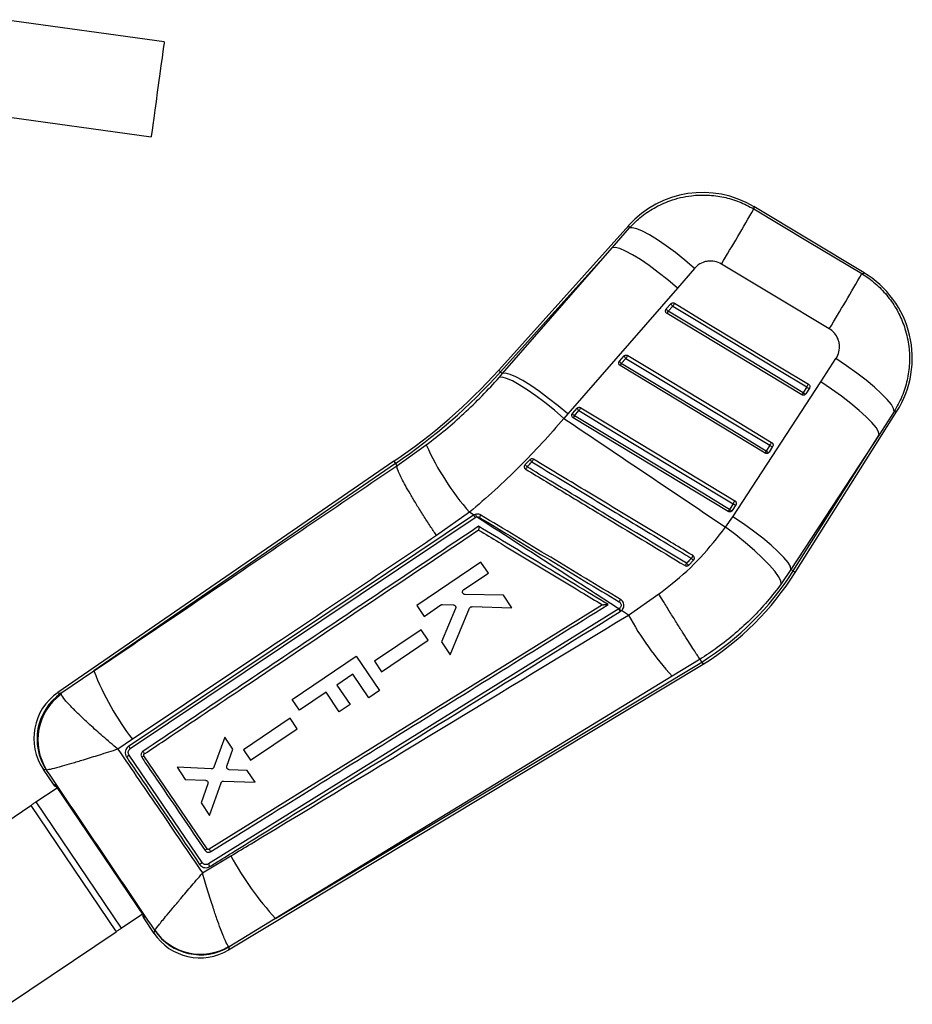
# Model space of a CAD drawing. Extents: x 37 to 414, y 8 to 317.
# Tile 13 of 18: x 92 to 127, y 258 to 296. Entities that reach past the tile are written whole.
import ezdxf

# ---------------------------------------------------------------- set-up
doc = ezdxf.new("R2010")
doc.units = 0
doc.header["$LTSCALE"] = 1.111111
doc.layers.get('0').update_dxf_attribs({"linetype": 'CONTINUOUS'})

msp = doc.modelspace()

# ---------------------------------------------------------------- linework, layer by layer
at = {"color": 7, "linetype": 'CONTINUOUS'}
for p, q in [((97.889884, 294.975949), (91.722652, 295.826932)), ((91.216396, 292.157991), (97.383626, 291.307007)), ((124.909078, 286.054533), (120.646938, 288.612419)), ((115.822891, 287.888855), (110.800681, 282.305196)), ((115.184431, 287.028856), (115.845629, 287.789285)), ((115.184431, 287.028856), (110.875341, 282.238042)), ((110.949913, 282.170967), (115.184431, 287.028856)), ((118.365178, 286.23048), (117.702843, 285.470799)), ((117.702843, 285.470799), (113.469479, 280.611117)), ((117.258347, 284.64387), (117.273513, 284.665505)), ((117.273513, 284.665505), (117.45188, 284.863814)), ((117.346932, 284.574097), (117.525304, 284.772404)), ((122.504721, 281.351453), (117.299557, 284.494238)), ((115.461251, 282.650652), (115.639623, 282.848962)), ((115.534647, 282.559267), (115.71302, 282.757574)), ((123.240269, 281.850115), (123.823893, 282.74639)), ((115.446178, 282.629184), (115.461251, 282.650652)), ((121.084342, 279.099982), (115.487295, 282.479377)), ((110.818524, 282.020962), (110.949913, 282.170967)), ((110.875341, 282.238042), (110.949913, 282.170967)), ((119.843958, 276.645395), (123.240269, 281.850115)), ((122.691951, 281.652986), (122.552145, 281.431387)), ((122.797986, 281.609125), (122.658186, 281.387525)), ((122.658186, 281.387525), (122.651547, 281.378135)), ((113.648994, 280.635795), (113.827366, 280.834104)), ((113.469479, 280.611117), (113.32002, 280.441141)), ((113.633977, 280.614439), (113.648994, 280.635795)), ((119.663969, 276.848507), (113.675032, 280.464517)), ((113.722374, 280.544426), (113.900746, 280.742732)), ((122.253724, 274.498853), (126.17895, 280.720817)), ((126.070778, 280.703865), (125.484809, 279.808725)), ((125.484809, 279.808725), (122.086533, 274.604329)), ((122.168793, 274.552436), (125.484809, 279.808725)), ((106.875293, 278.615316), (108.004525, 279.415632)), ((121.271539, 279.40152), (121.131733, 279.179921)), ((121.377602, 279.357645), (121.237802, 279.136045)), ((121.237802, 279.136045), (121.231047, 279.126508)), ((106.758087, 278.787256), (93.78178, 269.858792)), ((106.814651, 278.704278), (95.175549, 270.695891)), ((106.758087, 278.787256), (106.814651, 278.704278)), ((106.814651, 278.704278), (106.875293, 278.615316)), ((106.875323, 278.615101), (106.875293, 278.615316)), ((111.820814, 278.655839), (111.804473, 278.634505)), ((119.851138, 277.150054), (119.711332, 276.928455)), ((119.957224, 277.10617), (119.817423, 276.884571)), ((109.828005, 276.703377), (96.508955, 267.784001)), ((96.579426, 267.696611), (109.896671, 276.618119)), ((109.674912, 276.816228), (108.402336, 275.917839)), ((109.839012, 276.710361), (109.674912, 276.816228)), ((109.839012, 276.710361), (109.828005, 276.703377)), ((109.896671, 276.618119), (109.948003, 276.640041)), ((119.564214, 276.243888), (119.843958, 276.645395)), ((119.817423, 276.884571), (119.810585, 276.874932)), ((110.11738, 274.896203), (107.640125, 273.22372)), ((110.402072, 274.474702), (110.11738, 274.896203)), ((118.137417, 274.777282), (118.326556, 274.970097)), ((118.326556, 274.970097), (118.337098, 274.982887)), ((109.450644, 273.832344), (110.402072, 274.474702)), ((122.086533, 274.604329), (121.705351, 274.052485)), ((122.168793, 274.552436), (122.086533, 274.604329)), ((110.982729, 273.615014), (109.505822, 273.644891)), ((111.307618, 273.133995), (110.982729, 273.615014)), ((115.809993, 272.851042), (116.980695, 273.666477)), ((114.80667, 273.247469), (99.619514, 263.812854)), ((107.640125, 273.22372), (107.924834, 272.802182)), ((107.924834, 272.802182), (108.574044, 273.240503)), ((108.634758, 273.257889), (109.04486, 273.243062)), ((114.80667, 273.247469), (114.807007, 273.247679)), ((115.438259, 273.091684), (99.595604, 263.246589)), ((109.135766, 273.100219), (108.593151, 271.812679)), ((108.931181, 271.312193), (109.67824, 273.112634)), ((109.775373, 273.175594), (111.307618, 273.133995)), ((115.458055, 273.103925), (115.438259, 273.091684)), ((115.492532, 272.988234), (115.512395, 273.000578)), ((115.512395, 273.000578), (115.54372, 273.023416)), ((115.809993, 272.851042), (115.54372, 273.023416)), ((107.812625, 272.286328), (106.011213, 271.070118)), ((108.084817, 271.883328), (107.812625, 272.286328)), ((106.283419, 270.667089), (108.084817, 271.883328)), ((108.593151, 271.812679), (108.931181, 271.312193)), ((100.372785, 259.931375), (118.695487, 270.953942)), ((102.185097, 261.138817), (118.642963, 271.039539)), ((102.827097, 269.596904), (105.304208, 271.269643)), ((105.304208, 271.269643), (106.204398, 269.936576)), ((106.011213, 271.070118), (106.283419, 270.667089)), ((118.576885, 271.147214), (117.500149, 270.493693)), ((118.576924, 271.147164), (118.576885, 271.147214)), ((118.642963, 271.039539), (118.576924, 271.147164)), ((118.642963, 271.039539), (118.695487, 270.953942)), ((93.896724, 269.831956), (95.175549, 270.695891)), ((105.171389, 270.566158), (104.554616, 270.149665)), ((105.786909, 269.654653), (105.171389, 270.566158)), ((117.500149, 270.493693), (102.185097, 261.138817)), ((93.896724, 269.831956), (93.909078, 269.792778)), ((104.142373, 269.871287), (103.111767, 269.175342)), ((104.648963, 269.121095), (104.142373, 269.871287)), ((104.554616, 270.149665), (105.061203, 269.399473)), ((106.204398, 269.936576), (105.786909, 269.654653)), ((103.111767, 269.175342), (102.827097, 269.596904)), ((105.061203, 269.399473), (104.648963, 269.121095)), ((102.748093, 268.866369), (100.946662, 267.650138)), ((103.020285, 268.463368), (102.748093, 268.866369)), ((101.21887, 267.247105), (103.020285, 268.463368)), ((96.667628, 268.056233), (96.098767, 267.677361)), ((100.222531, 268.139064), (99.806367, 266.983709)), ((100.535009, 267.676416), (100.222531, 268.139064)), ((96.508856, 267.783933), (96.497062, 267.775583)), ((100.306546, 267.020174), (100.535009, 267.676416)), ((100.946662, 267.650138), (101.21887, 267.247105)), ((99.354224, 263.297803), (96.531078, 267.447933)), ((99.551027, 263.827701), (97.105228, 267.42123)), ((97.113404, 267.487319), (97.119235, 267.491896)), ((93.220586, 266.894349), (93.631146, 266.286361)), ((93.350212, 266.872336), (93.337384, 266.877316)), ((99.705348, 266.916211), (98.383764, 266.978095)), ((98.383764, 266.978095), (98.702188, 266.506634)), ((101.092881, 266.850439), (100.398128, 266.883778)), ((101.398942, 266.397289), (101.092881, 266.850439)), ((98.702188, 266.506634), (99.481083, 266.474992)), ((99.641243, 265.116254), (100.082342, 266.378386)), ((100.182792, 266.446707), (101.398942, 266.397289)), ((92.936341, 265.638522), (93.753521, 266.190345)), ((93.670609, 266.313127), (97.126834, 261.194895)), ((93.731646, 266.22117), (93.732377, 266.221656)), ((93.731646, 266.22117), (93.752792, 266.189853)), ((99.573622, 266.33746), (99.310238, 265.606344)), ((92.936341, 265.638522), (96.226763, 260.765825)), ((99.310238, 265.606344), (99.641243, 265.116254)), ((88.589531, 262.70322), (92.737107, 265.503983)), ((92.737107, 265.503983), (96.027529, 260.631287)), ((99.619514, 263.812855), (99.619666, 263.812949)), ((99.368747, 262.898312), (100.463108, 263.557902)), ((96.226763, 260.765825), (97.043943, 261.317648)), ((97.064343, 261.285868), (97.065066, 261.286366)), ((97.087266, 261.16829), (97.492393, 260.568346)), ((102.185097, 261.138817), (100.392534, 260.042746)), ((97.521448, 260.67766), (97.522143, 260.686235)), ((91.879953, 257.830524), (96.027529, 260.631287)), ((100.392534, 260.042746), (100.374336, 260.059914))]:
    msp.add_line(p, q, dxfattribs=at)
at = {"color": 7, "linetype": 'CONTINUOUS', "flags": 128}
for points in [[(97.889884, 294.975949), (97.889385, 294.972337), (97.881432, 294.914711), (97.864078, 294.78894), (97.83799, 294.599858), (97.804164, 294.354733), (97.763909, 294.06298), (97.718764, 293.735817), (97.67047, 293.385813), (97.620877, 293.026419), (97.571896, 292.671449), (97.52541, 292.334539), (97.483198, 292.02864), (97.446892, 291.765508)], [(97.446892, 291.765508), (97.417879, 291.555252), (97.397279, 291.405954), (97.38588, 291.323352), (97.383626, 291.307007)], [(120.653428, 288.524014), (122.71943, 287.285658), (124.820836, 286.026069)], [(118.365178, 286.23048), (117.993057, 286.543666), (117.6231, 286.836778), (117.265075, 287.102062), (116.928458, 287.332509), (116.622145, 287.522019), (116.354239, 287.665583), (116.13182, 287.759405), (115.960776, 287.801007), (115.845629, 287.789285)], [(117.702843, 285.470799), (117.332185, 285.781982), (116.963613, 286.073361), (116.60678, 286.337304), (116.271024, 286.566904), (115.965131, 286.756148), (115.697114, 286.900085), (115.473983, 286.994948), (115.301588, 287.038247), (115.184431, 287.028856)], [(123.565766, 283.897598), (121.465315, 285.158672), (119.400251, 286.398501)], [(117.525304, 284.772404), (117.71839, 284.655824), (118.49074, 284.189512), (121.580137, 282.324256), (122.691951, 281.652986)], [(117.593303, 284.883909), (117.786389, 284.767329), (118.558733, 284.301006), (121.648108, 282.435714), (122.759911, 281.764433)], [(122.552145, 281.431387), (122.359059, 281.547966), (121.58671, 282.014282), (118.497318, 283.879537), (117.346932, 284.574097)], [(115.71302, 282.757574), (115.906106, 282.640994), (116.678455, 282.174679), (119.76783, 280.309409), (121.271539, 279.40152)], [(115.781041, 282.869056), (115.974121, 282.752474), (116.746465, 282.286153), (119.835829, 280.420859), (121.339527, 279.512962)], [(126.070778, 280.703865), (126.050143, 280.820252), (125.960697, 280.977213), (125.804897, 281.170462), (125.586998, 281.394711), (125.31296, 281.643822), (124.990289, 281.910981), (124.627805, 282.188876), (124.235424, 282.469909), (123.823893, 282.74639)], [(121.131733, 279.179921), (120.938647, 279.2965), (120.166303, 279.762818), (117.076928, 281.628088), (115.534647, 282.559267)], [(113.32002, 280.441141), (112.952408, 280.755404), (112.586767, 281.049854), (112.23266, 281.316786), (111.899349, 281.549225), (111.595547, 281.741091), (111.329192, 281.887371), (111.107253, 281.984239), (110.935536, 282.029161), (110.818524, 282.020962)], [(113.469479, 280.611117), (113.098677, 280.922523), (112.729929, 281.214144), (112.372913, 281.478342), (112.036969, 281.708192), (111.730916, 281.897672), (111.462756, 282.041816), (111.239526, 282.136846), (111.067075, 282.180278), (110.949913, 282.170967)], [(125.484809, 279.808725), (125.461205, 279.926541), (125.369679, 280.084424), (125.212709, 280.278098), (124.994545, 280.502324), (124.721081, 280.751036), (124.399723, 281.017504), (124.039165, 281.294517), (123.649163, 281.574579), (123.240269, 281.850115)], [(113.968773, 280.854199), (114.161858, 280.737619), (114.934197, 280.271296), (118.023555, 278.406004), (119.919143, 277.261487)], [(119.711332, 276.928455), (119.518246, 277.045034), (118.745908, 277.511355), (115.656539, 279.376627), (113.722374, 280.544426)], [(113.900746, 280.742732), (114.093832, 280.626153), (114.86617, 280.159835), (117.95554, 278.29456), (119.851138, 277.150054)], [(122.086533, 274.604329), (122.063028, 274.722201), (121.971651, 274.880102), (121.81488, 275.073765), (121.596942, 275.297953), (121.323743, 275.546606), (121.002661, 275.813001), (120.642373, 276.089936), (120.252631, 276.369923), (119.843958, 276.645395)], [(121.705351, 274.052485), (121.688584, 274.172477), (121.605568, 274.337139), (121.458582, 274.541955), (121.251649, 274.78131), (120.990454, 275.048639), (120.682154, 275.33661), (120.335205, 275.637328), (119.959117, 275.942544), (119.564214, 276.243888)], [(93.630862, 266.286788), (93.63536, 266.289768), (93.648611, 266.29855), (93.670609, 266.313127)], [(92.737107, 265.503983), (92.760626, 265.519865), (92.784694, 265.536118), (92.809237, 265.552692), (92.834177, 265.569533), (92.859437, 265.58659), (92.884937, 265.603811), (92.910598, 265.621139), (92.936341, 265.638522)], [(97.126834, 261.194895), (97.105095, 261.179936), (97.091999, 261.170925), (97.087553, 261.167866)], [(96.027529, 260.631287), (96.051048, 260.647169), (96.075116, 260.663421), (96.099659, 260.679995), (96.124599, 260.696836), (96.149859, 260.713894), (96.175359, 260.731114), (96.20102, 260.748443), (96.226763, 260.765825)]]:
    msp.add_lwpolyline(points, dxfattribs=at)
at = {"color": 8, "linetype": 'CONTINUOUS', "flags": 128}
for points in [[(120.646938, 288.612419), (120.647666, 288.602557), (120.653428, 288.524014)], [(115.845629, 287.789285), (115.825435, 287.877706), (115.822891, 287.888855)], [(124.820836, 286.026069), (124.899586, 286.051473), (124.909078, 286.054533)], [(110.800681, 282.305196), (110.80535, 282.300997), (110.819357, 282.2884), (110.842691, 282.267411), (110.875341, 282.238042)], [(126.17895, 280.720817), (126.167387, 280.719004), (126.070778, 280.703865)], [(122.168793, 274.552436), (122.205941, 274.529002), (122.232482, 274.512255), (122.248415, 274.502205), (122.253724, 274.498853)], [(93.78178, 269.858792), (93.794731, 269.855769), (93.896724, 269.831956)], [(93.337384, 266.877316), (93.233743, 266.89243), (93.220586, 266.894349)], [(97.492393, 260.568346), (97.495669, 260.580667), (97.521448, 260.67766)], [(100.392534, 260.042746), (100.375012, 259.943928), (100.372785, 259.931375)]]:
    msp.add_lwpolyline(points, dxfattribs=at)
at = {"color": 7, "linetype": 'CONTINUOUS'}
for centre, radius, start, end in [((118.673791, 285.324616), 3.834444, 58.8293659, 138.174783), ((29.068369, 341.089274), 105.597962, 328.8074998, 330.14632359), ((32.832177, 338.833641), 106.068625, 328.80654804, 330.1413267), ((122.935927, 282.76673), 3.834444, 327.6329701, 59.2529933), ((117.458991, 284.739291), 0.199615, 201.6936735, 235.8491875), ((117.637497, 284.937715), 0.199787, 201.709257, 235.8361205), ((124.107968, 280.834586), 7.670584, 148.1361402, 149.1116983), ((120.206243, 282.823894), 3.352443, 148.5289251, 150.1159192), ((115.825057, 282.922721), 0.199565, 201.6910563, 235.8468039), ((121.951379, 279.027741), 7.268341, 148.0958624, 149.1253531), ((115.646719, 282.724444), 0.199608, 201.6960739, 235.8434756), ((118.268645, 280.884778), 3.206035, 148.5138222, 150.1735589), ((94.453421, 297.008705), 21.986951, 304.0301707, 318.0302673), ((94.453421, 297.008705), 22.087373, 304.0316928, 318.0302673), ((129.242346, 277.734999), 7.632712, 148.1352154, 149.1150918), ((122.811955, 281.792994), 0.184399, 229.3992729, 265.6556434), ((125.420605, 279.675506), 3.36321, 148.5278029, 150.1112394), ((122.672175, 281.571459), 0.184465, 229.4062362, 265.6507867), ((114.012716, 280.907806), 0.199465, 201.6845403, 235.8508348), ((119.923446, 277.143638), 7.016152, 148.0715549, 149.1379588), ((113.834317, 280.70948), 0.199435, 201.6830078, 235.8540569), ((116.372304, 278.920512), 3.10793, 148.4994565, 150.2117909), ((117.678523, 283.79578), 10.619413, 204.3598449, 221.090067), ((127.546828, 275.649564), 7.31139, 148.1020435, 149.1250605), ((121.391617, 279.541658), 0.184546, 229.4080875, 265.6446306), ((123.901547, 277.483845), 3.247851, 148.5190819, 150.1585492), ((121.251827, 279.320099), 0.184587, 229.412511, 265.6423132), ((112.286782, 279.010246), 0.585432, 217.2560463, 228.4452104), ((139.817156, 261.675371), 32.63366, 148.8171042, 149.0048311), ((112.390398, 279.115952), 0.46818, 215.0854087, 229.1342977), ((131.743436, 266.91746), 22.951713, 148.6324056, 148.9317456), ((125.864261, 273.556881), 7.004894, 148.0715599, 149.1393526), ((119.971228, 277.290191), 0.184553, 229.4053303, 265.6481753), ((109.612956, 276.459896), 0.324852, 29.1476076, 48.5482375), ((109.561467, 276.580719), 0.391061, 8.7252048, 24.3142181), ((106.479995, 278.811048), 4.194652, 328.5372719, 329.941223), ((122.370455, 275.299096), 3.118613, 148.5024115, 150.2096973), ((119.831433, 277.068621), 0.184583, 229.4086209, 265.6469904), ((130.875309, 267.440123), 14.74493, 148.5008191, 148.9739375), ((129.685566, 267.792957), 13.605575, 148.7524253, 149.1941792), ((118.364419, 275.120666), 0.411634, 220.9883681, 236.532371), ((118.49619, 275.268843), 0.343547, 221.7521226, 240.4113074), ((112.711433, 280.518761), 11.182071, 302.0358748, 327.75357), ((112.711433, 280.518761), 11.282493, 302.0331412, 327.75357), ((111.037264, 276.057267), 5.17704, 328.5912829, 329.7485549), ((115.100723, 272.84864), 0.415934, 19.6100809, 35.7559717), ((115.11623, 272.858237), 0.42096, 19.7632354, 35.7069248), ((126.142948, 278.474922), 11.764268, 208.5579674, 222.7210575), ((104.720007, 274.349406), 10.219826, 200.9463065, 218.0086807), ((94.996397, 268.093514), 2.142778, 124.3282463, 214.2155079), ((95.130233, 268.068178), 2.152315, 124.9672698, 213.5932269), ((95.168491, 268.038079), 2.159882, 125.668402, 212.6649321), ((100.99981, 261.573541), 2.679591, 122.7294648, 124.953775), ((111.317332, 269.46189), 12.356021, 208.5432988, 222.3458839), ((99.296288, 261.89451), 2.151925, 214.4349499, 300.6255816), ((99.288971, 261.924725), 2.157669, 215.0292202, 300.2004401), ((99.268204, 261.767511), 2.142778, 213.7953499, 301.2503731)]:
    msp.add_arc(centre, radius, start, end, dxfattribs=at)
for centre, major_axis, start_param, end_param in [((115.630534, 280.864157), (22.000016, 14.576855), 3.141928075, 3.201772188), ((118.828884, 276.127808), (21.740981, 14.960452), 3.08141312, 3.141257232)]:
    msp.add_ellipse(centre, major_axis=major_axis, ratio=0.069924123, start_param=start_param, end_param=end_param, dxfattribs=at)
for points, knots in [([(115.845629, 287.789285), (115.976425, 287.922774), (116.263752, 288.216018), (116.791849, 288.573583), (117.458113, 288.882757), (118.162959, 289.048463), (118.867999, 289.074762), (119.491789, 288.995249), (120.098068, 288.819162), (120.468308, 288.622396), (120.653428, 288.524014)], [0, 0, 0, 0, 0.106310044, 0.233536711, 0.36076231, 0.523360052, 0.642349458, 0.761336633, 0.880668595, 1, 1, 1, 1]), ([(119.400251, 286.398501), (119.318976, 286.43839), (119.237322, 286.478465), (119.061553, 286.515426), (118.906045, 286.521344), (118.664666, 286.461026), (118.487773, 286.35913), (118.39326, 286.259949), (118.365178, 286.23048)], [0, 0, 0, 0, 0.235154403, 0.23624698, 0.47233485, 0.635246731, 0.891623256, 1, 1, 1, 1]), ([(124.820836, 286.026069), (124.888883, 285.983046), (125.135709, 285.82699), (125.523825, 285.501691), (125.939653, 285.024113), (126.267136, 284.4861), (126.513546, 283.881043), (126.652884, 283.23217), (126.675605, 282.560341), (126.586986, 281.910831), (126.393439, 281.279276), (126.178332, 280.89567), (126.070778, 280.703865)], [0, 0, 0, 0, 0.039752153, 0.144191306, 0.248629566, 0.351138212, 0.453647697, 0.569708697, 0.676651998, 0.783596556, 0.891797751, 1, 1, 1, 1]), ([(117.299557, 284.494238), (117.289465, 284.501752), (117.269284, 284.516778), (117.250459, 284.55029), (117.243071, 284.587437), (117.24721, 284.619892), (117.255423, 284.637575), (117.258347, 284.64387)], [0, 0, 0, 0, 0.217819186, 0.435567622, 0.654704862, 0.877065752, 1, 1, 1, 1]), ([(117.45188, 284.863814), (117.454403, 284.866449), (117.465522, 284.878065), (117.49033, 284.893623), (117.527424, 284.902178), (117.563585, 284.898798), (117.584118, 284.888511), (117.593303, 284.883909)], [0, 0, 0, 0, 0.071521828, 0.31524761, 0.558976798, 0.802705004, 1, 1, 1, 1]), ([(123.823893, 282.74639), (123.825121, 282.748291), (123.876871, 282.828435), (123.952672, 283.005607), (123.968372, 283.247612), (123.921473, 283.477655), (123.816772, 283.688319), (123.672406, 283.830604), (123.580523, 283.888327), (123.565766, 283.897598)], [0, 0, 0, 0, 0.0052142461, 0.2197867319, 0.434653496, 0.5507216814, 0.7539153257, 0.9604758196, 1, 1, 1, 1]), ([(115.639623, 282.848962), (115.642192, 282.851642), (115.653363, 282.863299), (115.678257, 282.878851), (115.715371, 282.887334), (115.751455, 282.883896), (115.77192, 282.873631), (115.781041, 282.869056)], [0, 0, 0, 0, 0.0727859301, 0.3165415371, 0.5602775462, 0.8040215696, 1, 1, 1, 1]), ([(115.487295, 282.479377), (115.477205, 282.486892), (115.457027, 282.501921), (115.438195, 282.535428), (115.430809, 282.572576), (115.434955, 282.605098), (115.443218, 282.622831), (115.446178, 282.629184)], [0, 0, 0, 0, 0.217548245, 0.435062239, 0.653944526, 0.876030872, 1, 1, 1, 1]), ([(108.004525, 279.415632), (108.253549, 279.609556), (108.751576, 279.997389), (109.471447, 280.633958), (110.168509, 281.306811), (110.601854, 281.782914), (110.818524, 282.020962)], [0, 0, 0, 0, 0.246010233, 0.492000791, 0.746003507, 1, 1, 1, 1]), ([(122.759911, 281.764433), (122.761978, 281.763127), (122.774712, 281.755076), (122.79486, 281.735197), (122.812099, 281.700873), (122.816849, 281.663013), (122.810427, 281.631427), (122.801174, 281.614838), (122.797986, 281.609125)], [0, 0, 0, 0, 0.041053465, 0.25294638, 0.464848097, 0.676751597, 0.888657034, 1, 1, 1, 1]), ([(122.651547, 281.378135), (122.642614, 281.368867), (122.624748, 281.35033), (122.588031, 281.335869), (122.549326, 281.33388), (122.521182, 281.342093), (122.507458, 281.349897), (122.504721, 281.351453)], [0, 0, 0, 0, 0.237470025, 0.47499419, 0.710450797, 0.94224375, 1, 1, 1, 1]), ([(113.827366, 280.834104), (113.829966, 280.836817), (113.841169, 280.848506), (113.866126, 280.864046), (113.903248, 280.872484), (113.93928, 280.86901), (113.959696, 280.858757), (113.968773, 280.854199)], [0, 0, 0, 0, 0.073680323, 0.317420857, 0.561170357, 0.804919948, 1, 1, 1, 1]), ([(113.32002, 280.441141), (113.044173, 280.124303), (112.492477, 279.490622), (111.599556, 278.567388), (110.663634, 277.667687), (110.00449, 277.100052), (109.674912, 276.816228)], [0, 0, 0, 0, 0.2468872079, 0.4937775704, 0.7468837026, 1, 1, 1, 1]), ([(113.32002, 280.441141), (114.26597, 279.804576), (116.346642, 278.404413), (118.428723, 277.006344), (119.564214, 276.243888)], [0, 0, 0, 0, 0.454636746, 1, 1, 1, 1]), ([(113.675032, 280.464517), (113.664942, 280.472032), (113.644765, 280.48706), (113.625933, 280.520567), (113.618547, 280.557715), (113.622698, 280.590283), (113.630993, 280.608049), (113.633977, 280.614439)], [0, 0, 0, 0, 0.2173834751, 0.4347303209, 0.6534425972, 0.8753557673, 1, 1, 1, 1]), ([(121.339527, 279.512962), (121.341648, 279.51162), (121.354434, 279.503529), (121.374595, 279.483567), (121.391769, 279.449213), (121.396461, 279.411347), (121.389996, 279.379834), (121.380763, 279.363304), (121.377602, 279.357645)], [0, 0, 0, 0, 0.0421388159, 0.2540163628, 0.4659075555, 0.6777901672, 0.8896843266, 1, 1, 1, 1]), ([(121.231047, 279.126508), (121.222098, 279.117256), (121.2042, 279.098749), (121.167457, 279.084358), (121.12875, 279.082427), (121.100687, 279.090679), (121.087023, 279.098455), (121.084342, 279.099982)], [0, 0, 0, 0, 0.2377556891, 0.4755740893, 0.7112939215, 0.9433449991, 1, 1, 1, 1]), ([(95.175549, 270.695891), (97.016442, 271.94167), (100.916246, 274.580768), (104.816286, 277.22112), (106.875323, 278.615101)], [0, 0, 0, 0, 0.4720472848, 1, 1, 1, 1]), ([(108.402336, 275.917839), (108.388393, 275.938524), (108.296084, 276.075472), (108.111142, 276.354425), (107.857338, 276.74865), (107.608006, 277.14962), (107.386338, 277.521364), (107.197462, 277.854608), (107.047908, 278.138546), (106.941422, 278.365541), (106.878406, 278.533202), (106.876351, 278.587801), (106.875323, 278.615101)], [0, 0, 0, 0, 0.016455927, 0.108947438, 0.220329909, 0.331712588, 0.443094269, 0.554475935, 0.665856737, 0.777237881, 0.888618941, 1, 1, 1, 1]), ([(111.804473, 278.634505), (111.799089, 278.622946), (111.788322, 278.599829), (111.787884, 278.5608), (111.799579, 278.52426), (111.819794, 278.496836), (111.836717, 278.485106), (111.843232, 278.48059)], [0, 0, 0, 0, 0.216358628, 0.43270099, 0.648896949, 0.864833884, 1, 1, 1, 1]), ([(112.007289, 278.846844), (111.955959, 278.794268), (111.893815, 278.730615), (111.831635, 278.666923), (111.820814, 278.655839)], [0, 0, 0, 0, 0.825969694, 1, 1, 1, 1]), ([(111.898444, 278.572155), (111.924812, 278.599106), (111.986708, 278.662371), (112.048567, 278.7256), (112.084074, 278.761894)], [0, 0, 0, 0, 0.42600472, 1, 1, 1, 1]), ([(118.0537, 274.850673), (117.02007, 275.4756), (115.274168, 276.531162), (113.222419, 277.771662), (112.204298, 278.387231), (111.898444, 278.572155)], [0, 0, 0, 0, 0.5037777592, 0.8509294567, 1, 1, 1, 1]), ([(112.146223, 278.864441), (112.135399, 278.869683), (112.11312, 278.880474), (112.074946, 278.882044), (112.038042, 278.871574), (112.016677, 278.856391), (112.007568, 278.847128), (112.007289, 278.846844)], [0, 0, 0, 0, 0.237620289, 0.489101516, 0.740578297, 0.992052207, 1, 1, 1, 1]), ([(112.084074, 278.761894), (113.117286, 278.137203), (114.862506, 277.082025), (116.914449, 275.841425), (117.933177, 275.22551), (118.239892, 275.040072)], [0, 0, 0, 0, 0.503531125, 0.850524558, 1, 1, 1, 1]), ([(118.303079, 275.144148), (118.239868, 275.182342), (117.919258, 275.376066), (116.569062, 276.191933), (114.579981, 277.393826), (112.848306, 278.440202), (112.146223, 278.864441)], [0, 0, 0, 0, 0.030799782, 0.156220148, 0.657901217, 1, 1, 1, 1]), ([(111.843232, 278.48059), (112.372657, 278.160698), (113.431509, 277.520915), (115.483642, 276.280979), (117.00635, 275.360936), (117.99963, 274.760781)], [0, 0, 0, 0, 0.25798835, 0.515977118, 1, 1, 1, 1]), ([(119.919143, 277.261487), (119.921301, 277.260122), (119.934127, 277.252012), (119.954286, 277.231982), (119.971427, 277.197614), (119.976069, 277.159742), (119.969581, 277.12828), (119.960365, 277.111791), (119.957224, 277.10617)], [0, 0, 0, 0, 0.0428755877, 0.254750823, 0.4666294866, 0.67852887, 0.8904110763, 1, 1, 1, 1]), ([(110.110517, 276.709997), (110.083744, 276.722788), (110.030199, 276.748369), (109.93973, 276.750246), (109.875969, 276.73139), (109.84474, 276.71362), (109.839012, 276.710361)], [0, 0, 0, 0, 0.309934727, 0.619854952, 0.930283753, 1, 1, 1, 1]), ([(109.948003, 276.640041), (109.95231, 276.640848), (109.973037, 276.644734), (110.012194, 276.643559), (110.04269, 276.628974), (110.057949, 276.621676)], [0, 0, 0, 0, 0.1158478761, 0.5576127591, 1, 1, 1, 1]), ([(115.438259, 273.091684), (114.757412, 273.532282), (112.928018, 274.716141), (111.09735, 275.898022), (109.948003, 276.640041)], [0, 0, 0, 0, 0.372170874, 1, 1, 1, 1]), ([(110.057949, 276.621676), (110.957569, 276.077937), (112.756808, 274.99046), (114.556083, 273.903024), (115.455721, 273.359306)], [0, 0, 0, 0, 0.499999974, 1, 1, 1, 1]), ([(115.50931, 273.449096), (114.609503, 273.99257), (112.80989, 275.07952), (111.010308, 276.166504), (110.110517, 276.709997)], [0, 0, 0, 0, 0.499999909, 1, 1, 1, 1]), ([(119.810585, 276.874932), (119.801627, 276.865689), (119.783709, 276.847202), (119.746947, 276.832853), (119.708237, 276.83097), (119.680227, 276.83924), (119.666608, 276.847003), (119.663969, 276.848507)], [0, 0, 0, 0, 0.23795179, 0.47596617, 0.71190241, 0.94415882, 1, 1, 1, 1]), ([(110.028232, 276.276841), (107.854782, 274.820623), (103.533178, 271.925134), (99.211885, 269.030587), (97.063885, 267.591784)], [0, 0, 0, 0, 0.502926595, 1, 1, 1, 1]), ([(110.028232, 276.276841), (110.028244, 276.276386), (110.028324, 276.273367), (110.028769, 276.254927), (110.029257, 276.223312), (110.029184, 276.185852), (110.028508, 276.158308), (110.02739, 276.14037), (110.026351, 276.136823), (110.025865, 276.135164)], [0, 0, 0, 0, 0.007096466, 0.047100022, 0.287222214, 0.494904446, 0.676267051, 0.848547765, 1, 1, 1, 1]), ([(115.027632, 273.256498), (114.178158, 273.769682), (112.511673, 274.776438), (110.845225, 275.783244), (110.028232, 276.276841)], [0, 0, 0, 0, 0.509740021, 1, 1, 1, 1]), ([(116.980695, 273.666477), (117.154744, 273.796899), (117.727741, 274.226266), (118.632907, 275.063621), (119.251414, 275.84747), (119.564214, 276.243888)], [0, 0, 0, 0, 0.177384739, 0.583975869, 1, 1, 1, 1]), ([(108.402336, 275.917839), (106.341152, 274.532398), (102.433213, 271.905647), (98.517878, 269.291559), (96.667628, 268.056233)], [0, 0, 0, 0, 0.527435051, 1, 1, 1, 1]), ([(97.119235, 267.491896), (97.155505, 267.516177), (97.44074, 267.707124), (98.721818, 268.564794), (102.987804, 271.420971), (107.004766, 274.111589), (110.025865, 276.135164)], [0, 0, 0, 0, 0.008430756, 0.0663001, 0.297777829, 1, 1, 1, 1]), ([(110.025865, 276.135164), (110.059716, 276.114717), (110.350988, 275.938784), (111.671925, 275.140879), (113.23168, 274.198767), (114.534021, 273.41215), (114.80667, 273.247469)], [0, 0, 0, 0, 0.021242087, 0.182775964, 0.828911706, 1, 1, 1, 1]), ([(118.337098, 274.982887), (118.343372, 274.993921), (118.355922, 275.015989), (118.359486, 275.054703), (118.350777, 275.091936), (118.331241, 275.123655), (118.312022, 275.13764), (118.303079, 275.144148)], [0, 0, 0, 0, 0.20531575, 0.410632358, 0.615957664, 0.821277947, 1, 1, 1, 1]), ([(117.99963, 274.760781), (118.01112, 274.755288), (118.034098, 274.744302), (118.072839, 274.743585), (118.109266, 274.754025), (118.128238, 274.769699), (118.137417, 274.777282)], [0, 0, 0, 0, 0.2538699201, 0.5077342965, 0.7618432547, 1, 1, 1, 1]), ([(118.239892, 275.040072), (118.217119, 275.016401), (118.155763, 274.952628), (118.093102, 274.890033), (118.0537, 274.850673)], [0, 0, 0, 0, 0.37117711, 1, 1, 1, 1]), ([(121.705351, 274.052485), (121.53078, 273.825902), (121.181639, 273.372737), (120.58795, 272.736397), (119.943175, 272.139175), (119.271143, 271.602706), (118.800324, 271.293758), (118.576924, 271.147164)], [0, 0, 0, 0, 0.200732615, 0.401463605, 0.607647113, 0.813830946, 1, 1, 1, 1]), ([(109.41054, 273.715762), (109.408059, 273.727082), (109.403097, 273.749721), (109.410539, 273.784196), (109.426753, 273.813122), (109.443207, 273.82636), (109.450644, 273.832344)], [0, 0, 0, 0, 0.260965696, 0.521893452, 0.783883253, 1, 1, 1, 1]), ([(109.505822, 273.644891), (109.494322, 273.64627), (109.47132, 273.649028), (109.44117, 273.667341), (109.420467, 273.690776), (109.413386, 273.7086), (109.41054, 273.715762)], [0, 0, 0, 0, 0.272817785, 0.545680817, 0.817445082, 1, 1, 1, 1]), ([(118.576885, 271.147214), (118.562834, 271.165749), (118.534732, 271.20282), (118.438002, 271.347684), (118.303115, 271.555383), (118.131353, 271.824117), (117.927252, 272.146783), (117.697467, 272.512702), (117.447668, 272.912911), (117.214788, 273.287877), (117.057876, 273.541513), (116.989786, 273.651758), (116.980695, 273.666477)], [0, 0, 0, 0, 0.114058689, 0.228117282, 0.342176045, 0.4562345, 0.570295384, 0.684356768, 0.798421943, 0.912486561, 0.988315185, 1, 1, 1, 1]), ([(99.685836, 263.722598), (102.214532, 265.293759), (107.328931, 268.471502), (112.4424, 271.649691), (115.027632, 273.256498)], [0, 0, 0, 0, 0.494426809, 1, 1, 1, 1]), ([(108.574044, 273.240503), (108.584191, 273.246138), (108.603118, 273.256648), (108.624732, 273.257496), (108.634758, 273.257889)], [0, 0, 0, 0, 0.536098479, 1, 1, 1, 1]), ([(109.04486, 273.243062), (109.056436, 273.241394), (109.079591, 273.238057), (109.109563, 273.218846), (109.131259, 273.193157), (109.137846, 273.172804), (109.140857, 273.163501)], [0, 0, 0, 0, 0.260735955, 0.521527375, 0.781287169, 1, 1, 1, 1]), ([(114.807007, 273.247679), (114.808656, 273.248195), (114.812392, 273.249363), (114.832379, 273.251286), (114.874312, 273.253632), (114.942246, 273.255629), (114.998026, 273.256321), (115.027173, 273.256495), (115.027632, 273.256498)], [0, 0, 0, 0, 0.084204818, 0.190691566, 0.358768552, 0.662838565, 0.994679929, 1, 1, 1, 1]), ([(115.455721, 273.359306), (115.469842, 273.348688), (115.497556, 273.327849), (115.522485, 273.281535), (115.531526, 273.231039), (115.522842, 273.180521), (115.498461, 273.134802), (115.471526, 273.114219), (115.458055, 273.103925)], [0, 0, 0, 0, 0.171949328, 0.337457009, 0.503125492, 0.668823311, 0.834380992, 1, 1, 1, 1]), ([(115.595157, 273.082392), (115.597001, 273.085367), (115.614409, 273.113452), (115.636655, 273.173464), (115.63854, 273.263736), (115.610144, 273.349135), (115.562947, 273.412104), (115.52397, 273.438985), (115.50931, 273.449096)], [0, 0, 0, 0, 0.025180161, 0.237675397, 0.449921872, 0.661601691, 0.872723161, 1, 1, 1, 1]), ([(99.648437, 263.145446), (99.712122, 263.184995), (100.030549, 263.382744), (101.367933, 264.213284), (106.586295, 267.454261), (111.548744, 270.537725), (115.492532, 272.988234)], [0, 0, 0, 0, 0.0120561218, 0.0602811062, 0.2531806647, 1, 1, 1, 1]), ([(100.463108, 263.557902), (100.723499, 263.714991), (105.844612, 266.804462), (110.957284, 269.906619), (115.809993, 272.851042)], [0, 0, 0, 0, 0.050846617, 1, 1, 1, 1]), ([(109.140857, 273.163501), (109.142547, 273.151805), (109.145662, 273.130243), (109.138872, 273.109644), (109.135766, 273.100219)], [0, 0, 0, 0, 0.542444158, 1, 1, 1, 1]), ([(109.67824, 273.112634), (109.683734, 273.122855), (109.69472, 273.143293), (109.72291, 273.164676), (109.751105, 273.174845), (109.76902, 273.175398), (109.775373, 273.175594)], [0, 0, 0, 0, 0.281526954, 0.563003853, 0.845032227, 1, 1, 1, 1]), ([(115.54372, 273.023416), (115.552733, 273.031626), (115.572133, 273.049296), (115.587128, 273.070851), (115.595157, 273.082392)], [0, 0, 0, 0, 0.464596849, 1, 1, 1, 1]), ([(96.098767, 267.677361), (96.097009, 267.678832), (95.901601, 267.842292), (95.525231, 268.163794), (95.045619, 268.591546), (94.661061, 268.950401), (94.323109, 269.282558), (94.02412, 269.602784), (93.948531, 269.727621), (93.909078, 269.792778)], [0, 0, 0, 0, 0.0016056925, 0.1784027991, 0.3460545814, 0.4791463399, 0.6122077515, 0.797595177, 1, 1, 1, 1]), ([(96.098767, 267.677361), (96.096593, 267.676658), (95.854956, 267.598563), (95.388627, 267.449757), (94.791783, 267.264632), (94.310947, 267.12013), (93.885951, 266.997307), (93.506111, 266.895165), (93.403676, 266.880165), (93.350212, 266.872336)], [0, 0, 0, 0, 0.001605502, 0.17840832, 0.346060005, 0.479153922, 0.612217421, 0.797605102, 1, 1, 1, 1]), ([(96.098767, 267.677361), (96.641543, 266.885111), (97.732482, 265.29275), (98.821533, 263.699081), (99.368747, 262.898312)], [0, 0, 0, 0, 0.497531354, 1, 1, 1, 1]), ([(96.497062, 267.775583), (96.472724, 267.753392), (96.424049, 267.70901), (96.384233, 267.616359), (96.37582, 267.517474), (96.396092, 267.435482), (96.421777, 267.392954), (96.430534, 267.378456)], [0, 0, 0, 0, 0.221585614, 0.443155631, 0.664557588, 0.885648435, 1, 1, 1, 1]), ([(96.53108, 267.447936), (96.524101, 267.459999), (96.507028, 267.48951), (96.497159, 267.544164), (96.506046, 267.60453), (96.533693, 267.659144), (96.564408, 267.684307), (96.579426, 267.696611)], [0, 0, 0, 0, 0.148302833, 0.36279414, 0.577753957, 0.793531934, 1, 1, 1, 1]), ([(96.579515, 267.696671), (96.571191, 267.708768), (96.554544, 267.732964), (96.532028, 267.762331), (96.514903, 267.781929), (96.510877, 267.78327), (96.508864, 267.78394)], [0, 0, 0, 0, 0.2500003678, 0.4999959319, 0.7499997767, 1, 1, 1, 1]), ([(97.063885, 267.591784), (97.054699, 267.584723), (97.030927, 267.566449), (97.003583, 267.525148), (96.989311, 267.471319), (96.992778, 267.414139), (97.010564, 267.380914), (97.019598, 267.364038)], [0, 0, 0, 0, 0.1352904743, 0.3501113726, 0.5645907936, 0.7788381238, 1, 1, 1, 1]), ([(97.063885, 267.591784), (97.072056, 267.579352), (97.088396, 267.554488), (97.107486, 267.521955), (97.11934, 267.49851), (97.119269, 267.494077), (97.119235, 267.491896)], [0, 0, 0, 0, 0.251989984, 0.503980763, 0.755969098, 1, 1, 1, 1]), ([(96.430534, 267.378455), (96.467186, 267.324634), (96.673114, 267.022244), (97.614818, 265.639276), (98.519324, 264.309743), (99.254668, 263.22886)], [0, 0, 0, 0, 0.0389185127, 0.2186603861, 1, 1, 1, 1]), ([(96.430542, 267.378443), (96.430971, 267.378789), (96.432169, 267.379755), (96.437272, 267.383456), (96.446754, 267.390135), (96.45958, 267.399047), (96.475133, 267.409764), (96.492752, 267.42184), (96.511712, 267.434775), (96.524625, 267.443549), (96.53108, 267.447936)], [0, 0, 0, 0, 0.073778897, 0.206093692, 0.338410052, 0.470733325, 0.60304587, 0.735361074, 0.867686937, 1, 1, 1, 1]), ([(97.019596, 267.364038), (97.030996, 267.37177), (97.053796, 267.387234), (97.081803, 267.406041), (97.101299, 267.418959), (97.103918, 267.420473), (97.105228, 267.42123)], [0, 0, 0, 0, 0.250011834, 0.500001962, 0.750003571, 1, 1, 1, 1]), ([(97.019596, 267.364038), (97.061882, 267.301874), (97.273312, 266.991055), (98.088299, 265.792957), (98.861043, 264.657039), (99.464633, 263.769773)], [0, 0, 0, 0, 0.0518857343, 0.2594277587, 1, 1, 1, 1]), ([(97.105233, 267.421232), (97.102525, 267.426383), (97.097107, 267.436685), (97.096029, 267.454423), (97.100495, 267.471301), (97.107698, 267.481925), (97.112628, 267.486586), (97.113404, 267.487319)], [0, 0, 0, 0, 0.239232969, 0.478508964, 0.717381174, 0.955539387, 1, 1, 1, 1]), ([(97.522143, 260.686235), (96.827217, 261.716464), (95.436376, 263.778386), (94.045929, 265.840531), (93.350212, 266.872336)], [0, 0, 0, 0, 0.4996448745, 1, 1, 1, 1]), ([(99.806364, 266.983709), (99.801359, 266.973229), (99.791351, 266.95227), (99.764208, 266.929581), (99.734337, 266.917082), (99.714042, 266.916473), (99.705348, 266.916211)], [0, 0, 0, 0, 0.266367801, 0.532700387, 0.799800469, 1, 1, 1, 1]), ([(100.310125, 266.944586), (100.30642, 266.955742), (100.299011, 266.978055), (100.301671, 267.004488), (100.305834, 267.017882), (100.306546, 267.020174)], [0, 0, 0, 0, 0.453224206, 0.906393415, 1, 1, 1, 1]), ([(100.398128, 266.883781), (100.386545, 266.885712), (100.363154, 266.889612), (100.333117, 266.909765), (100.316983, 266.930296), (100.31103, 266.942701), (100.310125, 266.944586)], [0, 0, 0, 0, 0.312403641, 0.630863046, 0.943913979, 1, 1, 1, 1]), ([(99.481083, 266.474992), (99.49266, 266.473275), (99.515817, 266.469841), (99.545778, 266.450478), (99.564684, 266.427702), (99.571307, 266.411591), (99.573528, 266.40619)], [0, 0, 0, 0, 0.285869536, 0.571786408, 0.856440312, 1, 1, 1, 1]), ([(99.573528, 266.40619), (99.576464, 266.394707), (99.582325, 266.371784), (99.576519, 266.348887), (99.573622, 266.33746)], [0, 0, 0, 0, 0.500905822, 1, 1, 1, 1]), ([(100.082342, 266.378386), (100.087229, 266.388887), (100.097002, 266.409889), (100.123838, 266.43279), (100.153624, 266.445614), (100.173992, 266.446377), (100.182792, 266.446707)], [0, 0, 0, 0, 0.265566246, 0.53109593, 0.797399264, 1, 1, 1, 1]), ([(99.464631, 263.769772), (99.477051, 263.755026), (99.500962, 263.726637), (99.552052, 263.702378), (99.606507, 263.695281), (99.652947, 263.704591), (99.677425, 263.717993), (99.685836, 263.722598)], [0, 0, 0, 0, 0.229961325, 0.442692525, 0.663382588, 0.884330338, 1, 1, 1, 1]), ([(99.619514, 263.812854), (99.614451, 263.810399), (99.604245, 263.805449), (99.586825, 263.804915), (99.570267, 263.809839), (99.558181, 263.818365), (99.552865, 263.825302), (99.551027, 263.827701)], [0, 0, 0, 0, 0.217750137, 0.438911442, 0.66042043, 0.882577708, 1, 1, 1, 1]), ([(99.619666, 263.812949), (99.621502, 263.812115), (99.625173, 263.810447), (99.641167, 263.790046), (99.662299, 263.75977), (99.67799, 263.734989), (99.685836, 263.722598)], [0, 0, 0, 0, 0.2499973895, 0.4999973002, 0.7500005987, 1, 1, 1, 1]), ([(99.254665, 263.228859), (99.27583, 263.203638), (99.318155, 263.153201), (99.408841, 263.109469), (99.506975, 263.096694), (99.589716, 263.113264), (99.633334, 263.137161), (99.648351, 263.145389)], [0, 0, 0, 0, 0.220961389, 0.441875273, 0.662786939, 0.883899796, 1, 1, 1, 1]), ([(99.254673, 263.228849), (99.255111, 263.229194), (99.256265, 263.2301), (99.26144, 263.233813), (99.270807, 263.240392), (99.283475, 263.249201), (99.298838, 263.259817), (99.316259, 263.271803), (99.335018, 263.284671), (99.347822, 263.293426), (99.354224, 263.297803)], [0, 0, 0, 0, 0.080450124, 0.211815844, 0.343182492, 0.474542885, 0.605907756, 0.737279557, 0.868639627, 1, 1, 1, 1]), ([(99.595606, 263.246586), (99.583699, 263.24028), (99.554091, 263.224601), (99.499874, 263.216622), (99.440194, 263.227386), (99.388699, 263.255511), (99.365109, 263.284446), (99.354221, 263.297801)], [0, 0, 0, 0, 0.148690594, 0.369717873, 0.590396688, 0.810951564, 1, 1, 1, 1]), ([(99.648351, 263.145389), (99.648344, 263.147488), (99.64833, 263.151751), (99.637009, 263.175429), (99.618888, 263.208503), (99.603441, 263.233938), (99.595717, 263.246655)], [0, 0, 0, 0, 0.244328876, 0.496219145, 0.74810953, 1, 1, 1, 1]), ([(97.522143, 260.686235), (97.552106, 260.727827), (97.597534, 260.790886), (97.771202, 261.00525), (97.949566, 261.221993), (98.186314, 261.505981), (98.50453, 261.884203), (98.899117, 262.349407), (99.207358, 262.710135), (99.367258, 262.896575), (99.368747, 262.898312)], [0, 0, 0, 0, 0.202820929, 0.307503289, 0.412197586, 0.540142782, 0.668112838, 0.829114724, 0.998408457, 1, 1, 1, 1]), ([(100.374336, 260.059914), (100.33705, 260.116275), (100.280521, 260.201726), (100.162727, 260.48011), (100.05431, 260.759841), (99.923967, 261.124452), (99.761596, 261.608214), (99.574161, 262.201213), (99.437722, 262.659569), (99.369384, 262.896109), (99.368747, 262.898312)], [0, 0, 0, 0, 0.2028211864, 0.3075036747, 0.4121982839, 0.5401437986, 0.668113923, 0.8291155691, 0.9984084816, 1, 1, 1, 1])]:
    msp.add_open_spline(points, degree=3, knots=knots, dxfattribs=at)

doc.saveas('drawing.dxf')
